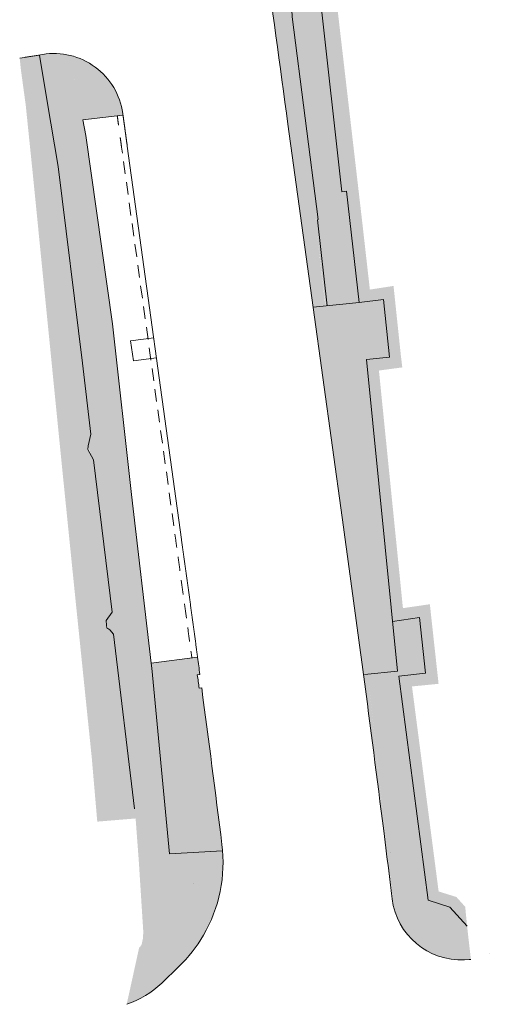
# Model space of a CAD drawing. Header units: millimetres. Extents: x 4385 to 11928, y 17253 to 36963.
# Tile 3 of 99: x 6490 to 6530, y 17581 to 17666. Entities that reach past the tile are written whole.
import ezdxf

# ---------------------------------------------------------------- set-up
doc = ezdxf.new("R2010")
doc.units = ezdxf.units.MM
doc.layers.add('ГП_реконстр_Ботаническая$0$ГП_дороги_УДС', color=205, linetype='Continuous', lineweight=5)
doc.layers.add('ГП_реконстр_Ботаническая$0$ГП_озел_проект_УДС', color=7, linetype='Continuous', lineweight=0, true_color=0xbedfd7, transparency=0.5)
doc.layers.add('ГП_реконстр_Ботаническая$0$ГП_тротуары_штриховка_УДС', color=7, linetype='Continuous', lineweight=0, true_color=0xd3c4ab, transparency=0.5)

# ---------------------------------------------------------------- blocks, each defined once
blk = doc.blocks.new('ГП_реконстр_Ботаническая')
at = {"layer": 'ГП_реконстр_Ботаническая$0$ГП_озел_проект_УДС'}
h = blk.add_hatch(color=256, dxfattribs=at)
h.dxf.hatch_style = 1
h.paths.add_polyline_path([(6518.985287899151, 17641.61015865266), (6518.906958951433, 17642.29860692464), (6518.229357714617, 17648.28491513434), (6517.896000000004, 17651.23), (6517.474655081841, 17651.18033270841), (6515.635785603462, 17667.74720726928), (6515.031799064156, 17674.60187280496), (6514.193889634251, 17682.65454978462), (6513.849841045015, 17685.96100756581), (6512.967747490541, 17693.23089353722), (6511.239169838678, 17708.13221686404), (6512.433137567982, 17708.26805684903), (6516.176970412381, 17675.02586304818), (6516.706153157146, 17670.47728705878), (6519.208032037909, 17648.91066118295), (6519.949943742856, 17642.35861912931), (6520.020468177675, 17641.73579695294)])
h = blk.add_hatch(color=256, dxfattribs=at)
h.dxf.hatch_style = 1
edge = h.paths.add_edge_path()
edge.add_line((6510.795384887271, 17672.28334722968), (6510.873154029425, 17671.66619992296))
edge.add_arc((8494.128461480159, 17929.92709997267), 2000.000076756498, 187.4193469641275, 187.580506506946)
edge.add_line((6511.607425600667, 17666.08879850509), (6511.757731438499, 17665.34971502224))
edge.add_line((6511.757731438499, 17665.34971502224), (6512.237287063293, 17662.9916453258))
edge.add_line((6512.237287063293, 17662.9916453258), (6512.483432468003, 17661.79199933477))
edge.add_line((6512.483432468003, 17661.79199933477), (6513.07205289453, 17659.48096216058))
edge.add_line((6513.07205289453, 17659.48096216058), (6513.51677163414, 17657.67076226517))
edge.add_line((6513.51677163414, 17657.67076226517), (6513.735322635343, 17656.68229082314))
edge.add_line((6513.735322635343, 17656.68229082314), (6514.368511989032, 17653.37178860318))
edge.add_line((6514.368511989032, 17653.37178860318), (6514.834931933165, 17651.03558909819))
edge.add_line((6514.834931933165, 17651.03558909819), (6514.979486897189, 17650.32423525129))
edge.add_line((6514.979486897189, 17650.32423525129), (6515.228930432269, 17650.3478316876))
edge.add_line((6515.228930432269, 17650.3478316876), (6515.236334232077, 17650.34877689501))
edge.add_line((6515.236334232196, 17650.34877689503), (6515.170459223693, 17650.86529702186))
edge.add_line((6515.170459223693, 17650.86529702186), (6513.202461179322, 17666.296195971))
edge.add_line((6513.202461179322, 17666.296195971), (6513.18110961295, 17666.71336180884))
edge.add_line((6513.18110961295, 17666.71336180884), (6512.308595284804, 17673.65726242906))
edge.add_line((6512.308595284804, 17673.65726242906), (6510.796582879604, 17672.2844349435))
edge.add_line((6510.796582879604, 17672.2844349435), (6510.795384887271, 17672.28334722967))
h = blk.add_hatch(color=256, dxfattribs=at)
h.dxf.hatch_style = 1
h.paths.add_polyline_path([(6511.701945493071, 17665.3795319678, 2.289262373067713e-05), (6511.726178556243, 17665.1980013), (6514.940291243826, 17641.73870011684), (6515.013899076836, 17641.20430348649), (6516.069241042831, 17641.31215391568), (6515.319790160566, 17647.77318492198), (6515.207551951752, 17648.74079275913), (6515.205132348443, 17648.76165220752), (6515.400038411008, 17648.7673908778), (6515.418568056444, 17648.767936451), (6515.304133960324, 17649.7794263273), (6515.259922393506, 17650.11358739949), (6515.241069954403, 17650.25607841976), (6515.228930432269, 17650.3478316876), (6514.979486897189, 17650.3242352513), (6514.834931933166, 17651.0355890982), (6514.368511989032, 17653.37178860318), (6513.735322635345, 17656.68229082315), (6513.516771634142, 17657.67076226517), (6513.07205289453, 17659.48096216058), (6512.483432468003, 17661.79199933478), (6512.237287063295, 17662.9916453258), (6511.757731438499, 17665.34971502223)])
h = blk.add_hatch(color=256, dxfattribs=at)
h.dxf.hatch_style = 1
h.paths.add_polyline_path([(6496.375, 17596.766), (6495.898953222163, 17602.29539828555), (6495.222074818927, 17608.87392127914), (6494.693497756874, 17614.0111162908), (6494.495540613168, 17615.93504474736), (6493.35113617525, 17627.21393790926), (6493.122409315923, 17629.50833734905), (6492.972261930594, 17631.01449223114), (6492.413070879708, 17636.62383620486), (6490.774442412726, 17653.06120714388), (6490.1978223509, 17658.67274906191), (6489.779986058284, 17661.73765662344), (6489.678872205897, 17662.73345881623), (6491.378181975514, 17662.98771876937), (6492.998328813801, 17653.43560303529), (6495.811572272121, 17630.24304512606), (6495.594421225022, 17629.25238180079), (6495.567376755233, 17628.91569937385), (6496.050428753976, 17628.01306757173), (6497.648635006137, 17614.85483965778), (6497.140343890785, 17614.13354811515), (6497.208418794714, 17613.50690091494), (6497.44969117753, 17613.328895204), (6497.785940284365, 17612.96721549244), (6499.678429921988, 17597.03928374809)])
h = blk.add_hatch(color=256, dxfattribs=at)
h.dxf.hatch_style = 1
h.paths.add_polyline_path([(6516.091220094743, 17641.31252883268), (6516.042502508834, 17641.7362555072), (6515.713739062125, 17644.48246805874), (6515.319790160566, 17647.77318492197), (6515.207551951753, 17648.74079275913), (6515.400092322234, 17648.76555985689), (6516.206742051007, 17641.32620579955), (6516.206948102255, 17641.32415469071)])
h = blk.add_hatch(color=256, dxfattribs=at)
h.dxf.hatch_style = 1
h.paths.add_polyline_path([(6521.872040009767, 17614.06713998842), (6521.772144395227, 17615.06316538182), (6520.458387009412, 17628.07271806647), (6520.396411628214, 17628.68673086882), (6520.276598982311, 17629.87375863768), (6520.157436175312, 17631.05434821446), (6520.087575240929, 17631.74648608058), (6519.965629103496, 17632.9546511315), (6519.881198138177, 17633.80186048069), (6519.748654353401, 17635.10429945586), (6519.647293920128, 17636.10851439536), (6519.605452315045, 17636.67881129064), (6521.594001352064, 17636.88073649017), (6521.093999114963, 17641.86608981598), (6520.020861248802, 17641.73232562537), (6519.907907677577, 17642.72985207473), (6521.951068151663, 17643.04510166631), (6522.58753602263, 17636.99522175), (6522.706422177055, 17636.00768097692), (6520.689881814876, 17635.73692013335), (6522.761981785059, 17615.20786674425), (6522.862506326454, 17614.21193329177)])
h = blk.add_hatch(color=256, dxfattribs=at)
h.dxf.hatch_style = 1
h.paths.add_polyline_path([(6523.53408035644, 17608.44459981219), (6523.4151642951, 17609.43771845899), (6524.734085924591, 17609.56811215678), (6524.204190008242, 17614.40807000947), (6522.862506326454, 17614.21193329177), (6522.761981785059, 17615.20786674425), (6525.085414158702, 17615.54752236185), (6525.838128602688, 17608.67238694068)])
h = blk.add_hatch(color=256, dxfattribs=at)
h.dxf.hatch_style = 1
h.paths.add_polyline_path([(6505.035798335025, 17610.96128694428), (6501.040170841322, 17610.44973517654), (6501.088999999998, 17610.03100000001), (6505.047574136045, 17610.8735818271, 1.106151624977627e-05)])
h = blk.add_hatch(color=256, dxfattribs=at)
h.dxf.hatch_style = 1
h.paths.add_polyline_path([(6507.138599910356, 17594.80374865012, 0.001703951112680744), (6505.38837020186, 17608.32249038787), (6505.176851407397, 17608.29196435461, -0.0001462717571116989), (6505.009460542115, 17609.45424209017), (6505.233298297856, 17609.48641229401, 0.0001749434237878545), (6505.047574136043, 17610.8735818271), (6501.088999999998, 17610.03100000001), (6502.619, 17593.982), (6507.19636827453, 17594.23351498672), (6507.197195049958, 17594.23361892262, 0.01146416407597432)])
h = blk.add_hatch(color=256, dxfattribs=at)
h.dxf.hatch_style = 1
h.paths.add_polyline_path([(6528.298850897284, 17587.74324688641), (6526.817000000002, 17589.38200000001), (6525.636900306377, 17589.75113368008), (6524.933999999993, 17589.97100000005), (6524.017191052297, 17597.03371229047), (6522.548593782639, 17608.34717079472), (6523.53408035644, 17608.44459981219), (6523.544162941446, 17608.44559661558), (6525.843297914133, 17590.73435282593), (6527.377350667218, 17590.25450308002), (6528.138401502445, 17589.40777824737)])
at = {"layer": 'ГП_реконстр_Ботаническая$0$ГП_тротуары_штриховка_УДС'}
h = blk.add_hatch(color=256, dxfattribs=at)
h.dxf.hatch_style = 1
edge = h.paths.add_edge_path()
edge.add_spline(control_points=[(6511.983480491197, 17682.61373233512), (6512.29987356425, 17680.07640761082), (6512.626953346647, 17677.54043927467), (6512.914707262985, 17671.91831762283), (6513.202461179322, 17666.296195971), (6514.22626735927, 17658.27673281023), (6515.25007353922, 17650.25726964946), (6515.259067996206, 17650.18596701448), (6515.26806245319, 17650.11466437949), (6515.352849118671, 17649.44252678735), (6515.43763578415, 17648.77038919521), (6515.428101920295, 17648.76916282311), (6515.418568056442, 17648.76793645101), (6515.409330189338, 17648.76674815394), (6515.400092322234, 17648.76555985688), (6515.4000032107, 17648.76554839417), (6515.399914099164, 17648.76553693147), (6515.803328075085, 17645.04587136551), (6516.206742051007, 17641.32620579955), (6516.227920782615, 17641.32837015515), (6516.249099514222, 17641.33053451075), (6516.268102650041, 17641.33247653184), (6516.28710578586, 17641.33441855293), (6516.319177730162, 17641.33769613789), (6516.351249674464, 17641.34097372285), (6516.412498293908, 17641.3472330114), (6516.473746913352, 17641.35349229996), (6516.542768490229, 17641.36054594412), (6516.611790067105, 17641.36759958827), (6516.805613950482, 17641.3874073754), (6516.999437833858, 17641.40721516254), (6517.256603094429, 17641.43349610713), (6517.513768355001, 17641.45977705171), (6517.895540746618, 17641.49879219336), (6518.277313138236, 17641.537807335), (6518.631300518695, 17641.57398299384), (6518.985287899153, 17641.61015865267), (6518.983682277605, 17641.62433837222), (6518.982076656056, 17641.63851809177), (6518.981878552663, 17641.63849676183), (6518.981680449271, 17641.63847543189), (6518.944319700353, 17641.96854117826), (6518.906958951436, 17642.29860692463), (6518.568158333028, 17645.29176102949), (6518.229357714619, 17648.28491513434), (6518.062801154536, 17649.75636891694), (6517.896244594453, 17651.22782269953), (6517.685449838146, 17651.20407770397), (6517.474655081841, 17651.18033270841), (6517.437780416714, 17651.17617895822), (6517.400905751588, 17651.17202520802), (6516.717267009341, 17657.43936813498), (6516.033628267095, 17663.70671106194), (6515.834706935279, 17665.72695916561), (6515.635785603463, 17667.74720726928), (6515.415080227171, 17669.9886944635), (6515.194374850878, 17672.23018165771), (6515.020488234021, 17673.90789177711), (6514.846601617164, 17675.58560189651), (6514.811166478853, 17675.89712882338), (6514.775731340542, 17676.20865575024), (6514.366458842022, 17679.81246356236), (6513.957186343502, 17683.41627137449), (6513.033007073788, 17682.88825907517), (6511.989615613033, 17682.67792940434), (6511.986548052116, 17682.64583086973), (6511.983480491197, 17682.61373233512)], knot_values=[0, 0, 0, 0.05882352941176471, 0.05882352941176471, 0.1176470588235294, 0.1176470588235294, 0.1764705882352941, 0.1764705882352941, 0.1882352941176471, 0.1882352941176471, 0.1999999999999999, 0.1999999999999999, 0.2117647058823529, 0.2117647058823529, 0.2235294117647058, 0.2235294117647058, 0.2352941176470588, 0.2352941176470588, 0.2941176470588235, 0.2941176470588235, 0.3006535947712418, 0.3006535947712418, 0.3071895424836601, 0.3071895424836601, 0.3137254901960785, 0.3137254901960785, 0.3202614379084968, 0.3202614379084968, 0.3267973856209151, 0.3267973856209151, 0.3333333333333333, 0.3333333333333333, 0.3398692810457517, 0.3398692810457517, 0.34640522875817, 0.34640522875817, 0.3529411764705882, 0.3529411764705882, 0.4117647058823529, 0.4117647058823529, 0.4411764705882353, 0.4411764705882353, 0.4705882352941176, 0.4705882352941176, 0.5, 0.5, 0.5294117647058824, 0.5294117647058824, 0.588235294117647, 0.588235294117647, 0.6470588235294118, 0.6470588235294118, 0.7058823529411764, 0.7058823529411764, 0.764705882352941, 0.764705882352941, 0.7941176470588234, 0.7941176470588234, 0.8235294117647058, 0.8235294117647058, 0.8529411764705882, 0.8529411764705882, 0.8823529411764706, 0.8823529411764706, 0.9411764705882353, 0.9411764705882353, 1, 1, 1], weights=[1, 0.9999977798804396, 1, 1, 1, 1, 1, 1, 1, 1, 1, 1, 1, 1, 1, 1, 1, 1, 1, 1, 1, 1, 1, 1, 1, 1, 1, 1, 1, 1, 1, 1, 1, 1, 1, 1, 1, 1, 1, 1, 1, 1, 1, 1, 1, 1, 1, 1, 1, 1, 1, 1, 1, 1, 1, 1, 1, 1, 1, 1, 1, 1, 1, 0.9872148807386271, 1, 1, 1], degree=2, periodic=0)
h = blk.add_hatch(color=256, dxfattribs=at)
h.dxf.hatch_style = 1
edge = h.paths.add_edge_path()
edge.add_line((6500.120351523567, 17581.50219007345), (6500.94400730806, 17582.00279957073))
edge.add_arc((6496.384669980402, 17588.5764167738), 7.999999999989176, 304.744449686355, 314.0074280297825)
edge.add_line((6501.942682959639, 17582.82241888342), (6503.42105936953, 17584.2504408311))
edge.add_arc((6494.736664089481, 17593.24106253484), 12.50000000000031, 314.0074280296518, 345.7118128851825)
edge.add_line((6506.8499970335, 17590.15607226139), (6506.843644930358, 17590.15768999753))
edge.add_line((6506.843644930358, 17590.15768999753), (6506.850632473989, 17590.15856841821))
edge.add_arc((6494.736664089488, 17593.24106253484), 12.4999999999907, 345.7236193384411, 364.5540701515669)
edge.add_line((6507.197199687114, 17594.23356070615), (6507.197198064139, 17594.23358108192))
edge.add_line((6507.197198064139, 17594.23358108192), (6507.196368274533, 17594.23351498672))
edge.add_line((6507.196368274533, 17594.23351498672), (6502.619, 17593.982))
edge.add_line((6502.619, 17593.982), (6501.088999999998, 17610.03100000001))
edge.add_line((6501.088999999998, 17610.03100000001), (6501.039972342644, 17610.44971193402))
edge.add_line((6501.039972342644, 17610.44971193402), (6500.307980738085, 17616.7011552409))
edge.add_line((6500.307980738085, 17616.7011552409), (6500.195073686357, 17617.66541771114))
edge.add_line((6500.195073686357, 17617.66541771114), (6499.987833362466, 17619.47407087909))
edge.add_line((6499.987833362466, 17619.47407087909), (6499.341000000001, 17625.021))
edge.add_line((6499.341000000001, 17625.021), (6498.762265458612, 17630.16999737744))
edge.add_line((6498.762265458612, 17630.16999737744), (6498.582240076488, 17631.74113696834))
edge.add_line((6498.582240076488, 17631.74113696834), (6498.351417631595, 17633.79537299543))
edge.add_line((6498.351417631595, 17633.79537299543), (6498.333082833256, 17633.95854604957))
edge.add_line((6498.333082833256, 17633.95854604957), (6498.126715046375, 17635.79514449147))
edge.add_line((6498.126715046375, 17635.79514449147), (6497.806170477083, 17638.60217441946))
edge.add_line((6497.806170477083, 17638.60217441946), (6497.675621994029, 17639.74539609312))
edge.add_line((6497.675621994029, 17639.74539609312), (6497.645800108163, 17640.00654831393))
edge.add_line((6497.645800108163, 17640.00654831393), (6497.626295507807, 17640.14478653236))
edge.add_line((6497.626295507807, 17640.14478653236), (6497.336161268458, 17642.20110348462))
edge.add_line((6497.336161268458, 17642.20110348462), (6497.027311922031, 17644.39006314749))
edge.add_line((6497.027311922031, 17644.39006314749), (6496.828732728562, 17645.79748670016))
edge.add_line((6496.828732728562, 17645.79748670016), (6495.935026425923, 17652.13160095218))
edge.add_line((6495.935026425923, 17652.13160095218), (6495.693181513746, 17653.84566887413))
edge.add_line((6495.693181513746, 17653.84566887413), (6495.597085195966, 17654.52674839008))
edge.add_line((6495.597085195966, 17654.52674839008), (6495.52626809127, 17655.02866230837))
edge.add_line((6495.52626809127, 17655.02866230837), (6495.447563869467, 17655.58647591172))
edge.add_line((6495.447563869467, 17655.58647591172), (6495.42898187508, 17655.71817519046))
edge.add_line((6495.42898187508, 17655.71817519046), (6495.380605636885, 17656.02668370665))
edge.add_line((6495.380605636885, 17656.02668370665), (6495.349015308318, 17656.22814388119))
edge.add_line((6495.349015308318, 17656.22814388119), (6495.206707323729, 17656.9210178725))
edge.add_line((6495.206707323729, 17656.9210178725), (6495.112117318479, 17657.41393977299))
edge.add_line((6495.112117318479, 17657.41393977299), (6494.973029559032, 17658.11014531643))
edge.add_line((6494.973029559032, 17658.11014531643), (6494.875075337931, 17658.60045641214))
edge.add_line((6494.875075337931, 17658.60045641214), (6494.826150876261, 17658.8427030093))
edge.add_line((6494.826150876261, 17658.8427030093), (6494.734528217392, 17659.29636722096))
edge.add_line((6494.734528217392, 17659.29636722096), (6494.635546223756, 17659.78647074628))
edge.add_line((6494.635546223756, 17659.78647074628), (6494.494999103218, 17660.48238155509))
edge.add_line((6494.494999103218, 17660.48238155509), (6494.478250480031, 17660.56531137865))
edge.add_line((6494.478250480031, 17660.56531137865), (6494.398523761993, 17660.96007353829))
edge.add_line((6494.398523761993, 17660.96007353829), (6493.974047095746, 17662.97587790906))
edge.add_arc((6492.631532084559, 17657.12800193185), 6.000000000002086, 77.07046836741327, 99.28928048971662)
edge.add_line((6491.66301696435, 17663.04931753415), (6491.617802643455, 17663.04198624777))
edge.add_line((6491.617802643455, 17663.04198624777), (6491.378181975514, 17662.98771876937))
edge.add_line((6491.378181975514, 17662.98771876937), (6492.060075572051, 17658.96738777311))
edge.add_line((6492.060075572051, 17658.96738777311), (6492.998328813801, 17653.43560303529))
edge.add_line((6492.998328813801, 17653.43560303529), (6493.011999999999, 17653.355))
edge.add_line((6493.011999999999, 17653.355), (6493.033503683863, 17653.17963446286))
edge.add_line((6493.033503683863, 17653.17963446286), (6493.710957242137, 17647.65490633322))
edge.add_line((6493.710957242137, 17647.65490633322), (6494.451839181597, 17641.61291092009))
edge.add_line((6494.451839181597, 17641.61291092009), (6495.05360948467, 17636.70539027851))
edge.add_line((6495.05360948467, 17636.70539027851), (6495.093182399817, 17636.38266764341))
edge.add_line((6495.093182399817, 17636.38266764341), (6495.811572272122, 17630.24304512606))
edge.add_line((6495.811572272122, 17630.24304512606), (6495.735685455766, 17629.74477193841))
edge.add_line((6495.735685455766, 17629.74477193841), (6495.595020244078, 17629.25221073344))
edge.add_line((6495.595020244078, 17629.25221073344), (6495.594167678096, 17629.24922534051))
edge.add_line((6495.594167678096, 17629.24922534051), (6495.592500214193, 17629.22846672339))
edge.add_line((6495.592500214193, 17629.22846672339), (6495.591591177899, 17629.21714993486))
edge.add_line((6495.591591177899, 17629.21714993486), (6495.63062593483, 17629.07747454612))
edge.add_line((6495.63062593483, 17629.07747454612), (6495.790655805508, 17628.58468675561))
edge.add_line((6495.790655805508, 17628.58468675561), (6496.044887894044, 17628.03967163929))
edge.add_line((6496.044887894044, 17628.03967163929), (6496.047445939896, 17628.0186412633))
edge.add_line((6496.047445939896, 17628.0186412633), (6496.050428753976, 17628.01306757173))
edge.add_line((6496.050428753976, 17628.01306757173), (6497.648635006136, 17614.85483965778))
edge.add_line((6497.648635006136, 17614.85483965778), (6497.140343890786, 17614.13354811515))
edge.add_line((6497.140343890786, 17614.13354811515), (6497.183422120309, 17613.73700180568))
edge.add_line((6497.183422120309, 17613.73700180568), (6497.184166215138, 17613.73015221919))
edge.add_line((6497.184166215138, 17613.73015221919), (6497.449691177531, 17613.328895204))
edge.add_line((6497.449691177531, 17613.328895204), (6497.785940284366, 17612.96721549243))
edge.add_line((6497.785940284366, 17612.96721549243), (6499.582426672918, 17597.88238834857))
edge.add_line((6499.582426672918, 17597.88238834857), (6499.578313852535, 17597.88189968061))
edge.add_line((6499.578313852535, 17597.88189968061), (6499.57830095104, 17597.88189815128))
edge.add_line((6499.57830095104, 17597.88189815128), (6499.678416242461, 17597.03928261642))
edge.add_line((6499.678416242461, 17597.03928261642), (6499.698554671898, 17596.8697884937))
edge.add_line((6499.698554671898, 17596.8697884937), (6499.964150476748, 17593.29390580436))
edge.add_line((6499.964150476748, 17593.29390580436), (6500.349107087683, 17587.23439368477))
edge.add_line((6500.349107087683, 17587.23439368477), (6500.317259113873, 17586.6866687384))
edge.add_line((6500.317259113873, 17586.6866687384), (6500.215486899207, 17586.18043567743))
edge.add_line((6500.215486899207, 17586.18043567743), (6500.127343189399, 17586.02802138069))
edge.add_line((6500.127343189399, 17586.02802138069), (6500.000599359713, 17585.8766596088))
edge.add_line((6500.000599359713, 17585.8766596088), (6499.988169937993, 17585.8710137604))
edge.add_line((6499.988169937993, 17585.8710137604), (6498.915248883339, 17580.9872026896))
edge.add_arc((6496.384669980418, 17588.57641677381), 7.99999999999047, 288.4406620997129, 297.8371563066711)
h = blk.add_hatch(color=256, dxfattribs=at)
h.dxf.hatch_style = 1
h.paths.add_polyline_path([(6498.575420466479, 17657.94665381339, 0.141322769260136), (6497.226605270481, 17660.98614946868), (6497.009618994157, 17661.23072724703), (6496.939572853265, 17661.30421848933), (6496.843269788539, 17661.40132212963), (6496.743820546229, 17661.49710751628), (6496.658177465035, 17661.57616188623), (6496.569910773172, 17661.65449873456), (6496.492075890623, 17661.72106207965), (6496.394143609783, 17661.80162520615), (6496.291530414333, 17661.88241169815), (6496.215399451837, 17661.94005915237), (6496.1393457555, 17661.99577793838), (6496.04604492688, 17662.06167217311), (6495.915715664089, 17662.14937009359), (6495.761776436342, 17662.24674887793), (6495.60533688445, 17662.3391903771), (6495.439118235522, 17662.43059186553), (6495.237955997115, 17662.53231080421), (6495.049014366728, 17662.61942974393), (6494.867069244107, 17662.6959794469), (6494.600171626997, 17662.79584617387), (6494.417215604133, 17662.85611980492), (6494.16653051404, 17662.92832776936), (6493.974047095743, 17662.97587790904), (6494.498945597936, 17660.48317859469), (6494.63803335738, 17659.78697305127), (6494.735987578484, 17659.29666195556), (6494.826658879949, 17658.84280560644), (6494.875075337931, 17658.60045641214), (6494.973029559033, 17658.11014531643), (6495.112117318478, 17657.413939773), (6495.114342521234, 17657.4028014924), (6498.594484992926, 17657.80823427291)])
h = blk.add_hatch(color=256, dxfattribs=at)
h.dxf.hatch_style = 1
h.paths.add_polyline_path([(6519.382606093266, 17609.48211131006), (6519.316754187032, 17609.96023441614), (6519.222780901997, 17610.64253507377), (6519.22474820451, 17610.64275242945), (6519.100834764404, 17611.54322899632), (6519.098759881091, 17611.54299975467), (6519.067829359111, 17611.76757331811), (6519.069980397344, 17611.76781097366), (6518.989266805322, 17612.35463153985), (6518.987008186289, 17612.35438199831), (6518.910153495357, 17612.89518194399), (6518.912488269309, 17612.89543989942), (6518.823370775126, 17613.54248469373), (6518.745873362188, 17614.10516094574), (6518.748248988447, 17614.10542341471), (6518.67194632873, 17614.64191416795), (6518.668830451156, 17614.66923459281), (6518.562782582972, 17615.43450639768), (6518.563260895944, 17615.43456139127), (6518.473491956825, 17616.08280823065), (6518.41481824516, 17616.51706509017), (6518.413699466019, 17616.51693645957), (6518.345307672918, 17617.01350062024), (6518.346879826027, 17617.01368137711), (6518.292539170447, 17617.39663061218), (6518.290326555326, 17617.39637621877), (6518.222797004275, 17617.88333611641), (6518.225462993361, 17617.88364263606), (6518.145580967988, 17618.46363256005), (6518.095110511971, 17618.83007739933), (6518.089014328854, 17618.87433923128), (6518.047647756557, 17619.17468458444), (6518.00122379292, 17619.51174953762), (6517.996721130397, 17619.54444148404), (6517.971435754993, 17619.72802800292), (6517.944322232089, 17619.92488793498), (6517.922075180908, 17620.0864144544), (6517.915806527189, 17620.13192852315), (6517.90252010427, 17620.22839567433), (6517.89074770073, 17620.31387016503), (6517.67677069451, 17621.86746757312), (6517.668561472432, 17621.86652372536), (6517.476577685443, 17623.32098515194), (6517.290630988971, 17624.73882681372), (6517.281443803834, 17624.73777052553), (6517.140817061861, 17625.75880239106), (6515.687708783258, 17636.309212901), (6515.352162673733, 17638.69203251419), (6515.359408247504, 17638.69286556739), (6515.193516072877, 17639.89733915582), (6515.189552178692, 17639.89688341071), (6515.013513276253, 17641.20426405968), (6516.249316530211, 17641.32841095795), (6516.287329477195, 17641.33222968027), (6516.351473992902, 17641.33877871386), (6516.474003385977, 17641.35098265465), (6516.612070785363, 17641.3648526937), (6516.999786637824, 17641.40380203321), (6517.514207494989, 17641.45547996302), (6518.27788638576, 17641.53219797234), (6518.985287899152, 17641.61015865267), (6519.301376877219, 17641.64264353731), (6519.300817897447, 17641.64738184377), (6519.797363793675, 17641.70595954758), (6519.797537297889, 17641.70448880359), (6520.020861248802, 17641.73232562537), (6520.498441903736, 17641.79185496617), (6520.994602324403, 17641.85370023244), (6521.093999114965, 17641.86608981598), (6521.154490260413, 17641.26295304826), (6521.204387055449, 17640.76544896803), (6521.274874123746, 17640.06264623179), (6521.318260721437, 17639.63005312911), (6521.324770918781, 17639.56514215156), (6521.395257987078, 17638.86233941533), (6521.445154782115, 17638.36483533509), (6521.515641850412, 17637.66203259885), (6521.565538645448, 17637.16452851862), (6521.594001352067, 17636.88073649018), (6521.17515493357, 17636.83857779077), (6521.175192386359, 17636.8382089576), (6520.677750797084, 17636.78769675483), (6520.67765085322, 17636.78868099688), (6519.974848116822, 17636.71819393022), (6519.97503633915, 17636.71634032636), (6519.605452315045, 17636.67881129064), (6519.614595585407, 17636.55418942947), (6519.647293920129, 17636.10851439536), (6519.748654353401, 17635.10429945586), (6519.881198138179, 17633.80186048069), (6519.965629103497, 17632.95465113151), (6520.087575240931, 17631.74648608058), (6520.157436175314, 17631.05434821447), (6520.276598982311, 17629.87375863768), (6520.32931068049, 17629.35152453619), (6520.3405645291, 17629.24002853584), (6520.396411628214, 17628.68673086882), (6520.400243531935, 17628.64876679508), (6520.450455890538, 17628.15129456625), (6520.458387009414, 17628.07271806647), (6520.521419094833, 17627.44853947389), (6520.571655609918, 17626.95106969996), (6520.642622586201, 17626.24831542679), (6520.692859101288, 17625.75084565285), (6520.763826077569, 17625.04809137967), (6520.814062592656, 17624.55062160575), (6520.885029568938, 17623.84786733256), (6520.935266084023, 17623.35039755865), (6521.006233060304, 17622.64764328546), (6521.056469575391, 17622.15017351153), (6521.127436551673, 17621.44741923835), (6521.177673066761, 17620.94994946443), (6521.248640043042, 17620.24719519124), (6521.298876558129, 17619.74972541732), (6521.36984353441, 17619.04697114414), (6521.420080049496, 17618.54950137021), (6521.466404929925, 17618.0907667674), (6521.491047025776, 17617.84674709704), (6521.541283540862, 17617.34927732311), (6521.612250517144, 17616.64652304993), (6521.662487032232, 17616.149053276), (6521.733454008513, 17615.44629900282), (6521.772144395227, 17615.06316538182), (6521.783612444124, 17614.94882134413), (6521.854099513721, 17614.24601860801), (6521.872040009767, 17614.06713998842), (6521.87228709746, 17614.06717610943), (6522.302536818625, 17609.77544306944)])
h = blk.add_hatch(color=256, dxfattribs=at)
h.dxf.hatch_style = 1
edge = h.paths.add_edge_path()
edge.add_arc((6527.788159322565, 17590.81917423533), 5.999999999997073, 203.0395525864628, 260.7746647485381)
edge.add_line((6526.826253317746, 17584.89678140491), (6527.367060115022, 17584.83396952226))
edge.add_arc((6527.788159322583, 17590.81917423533), 6.000000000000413, 265.9754902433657, 272.4930973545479)
edge.add_line((6528.049153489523, 17584.82485341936), (6528.088925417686, 17584.82686216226))
edge.add_line((6528.088925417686, 17584.82686216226), (6528.136388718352, 17584.82925936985))
edge.add_line((6528.136388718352, 17584.82925936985), (6528.492594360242, 17584.8472500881))
edge.add_line((6528.492594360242, 17584.8472500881), (6528.627004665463, 17584.85403868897))
edge.add_line((6528.627004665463, 17584.85403868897), (6528.629477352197, 17584.85416357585))
edge.add_line((6528.629477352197, 17584.85416357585), (6528.300151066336, 17587.73188573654))
edge.add_line((6528.300151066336, 17587.73188573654), (6528.293921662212, 17587.73881640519))
edge.add_line((6528.293921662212, 17587.73881640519), (6526.817000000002, 17589.38200000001))
edge.add_line((6526.817000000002, 17589.38200000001), (6525.636900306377, 17589.75113368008))
edge.add_line((6525.636900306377, 17589.75113368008), (6524.933999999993, 17589.97100000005))
edge.add_line((6524.933999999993, 17589.97100000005), (6524.017191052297, 17597.03371229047))
edge.add_line((6524.017191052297, 17597.03371229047), (6522.54859242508, 17608.34717066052))
edge.add_line((6522.54859242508, 17608.34717066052), (6522.538720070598, 17608.34619464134))
edge.add_line((6522.538720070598, 17608.34619464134), (6522.419804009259, 17609.33931328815))
edge.add_line((6522.419804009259, 17609.33931328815), (6523.414600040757, 17609.44312551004))
edge.add_line((6523.414600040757, 17609.44312551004), (6524.375894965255, 17609.54344171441))
edge.add_line((6524.375894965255, 17609.54344171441), (6524.406861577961, 17609.54553144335))
edge.add_line((6524.406861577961, 17609.54553144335), (6524.717013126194, 17609.57771244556))
edge.add_line((6524.717013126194, 17609.57771244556), (6524.204190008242, 17614.40807000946))
edge.add_line((6524.204190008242, 17614.40807000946), (6522.862506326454, 17614.21193329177))
edge.add_line((6522.862506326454, 17614.21193329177), (6521.872287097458, 17614.06717610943))
edge.add_line((6521.872287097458, 17614.06717610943), (6522.302536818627, 17609.77544306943))
edge.add_line((6522.302536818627, 17609.77544306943), (6519.726518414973, 17609.51666021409))
edge.add_line((6519.726518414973, 17609.51666021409), (6521.069678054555, 17597.38625795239))
edge.add_line((6521.069678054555, 17597.38625795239), (6521.878395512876, 17590.0825333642))
edge.add_line((6521.878395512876, 17590.0825333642), (6521.888628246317, 17589.99011905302))
edge.add_line((6521.888628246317, 17589.99011905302), (6521.897490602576, 17589.91008095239))
edge.add_line((6521.897490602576, 17589.91008095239), (6522.102359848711, 17588.93899190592))
edge.add_line((6522.102359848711, 17588.93899190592), (6522.266749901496, 17588.47097535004))
h = blk.add_hatch(color=256, dxfattribs=at)
h.dxf.hatch_style = 1
h.paths.add_polyline_path([(6519.357710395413, 17609.47868070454, -0.002426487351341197), (6521.832834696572, 17590.08834689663, 0.02949050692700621), (6521.960182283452, 17589.39275086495), (6521.898664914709, 17589.88649511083), (6521.894668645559, 17589.90959270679), (6521.880884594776, 17589.98926162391), (6521.870688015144, 17590.08168137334), (6521.064840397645, 17597.38572229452), (6519.724585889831, 17609.51646607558), (6519.430107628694, 17609.48688324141), (6519.382606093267, 17609.48211131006)])
at = {"layer": 'ГП_реконстр_Ботаническая$0$ГП_дороги_УДС'}
for p, q in [((6491.663016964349, 17663.04931753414), (6490.14975531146, 17662.80180213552)), ((6498.594484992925, 17657.80823427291), (6495.114342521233, 17657.4028014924)), ((6498.594484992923, 17657.80823427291), (6498.575420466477, 17657.94665381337)), ((6498.544461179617, 17654.50859984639), (6498.470573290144, 17655.04502970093)), ((6503.645462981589, 17621.13936479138), (6498.965896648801, 17655.11325557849)), ((6498.7907541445, 17652.72050033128), (6498.64297836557, 17653.79336004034)), ((6499.037047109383, 17650.93240081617), (6498.889271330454, 17652.00526052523)), ((6499.283340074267, 17649.14430130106), (6499.135564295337, 17650.21716101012)), ((6499.529633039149, 17647.35620178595), (6499.381857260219, 17648.42906149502)), ((6499.775926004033, 17645.56810227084), (6499.628150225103, 17646.64096197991)), ((6500.022218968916, 17643.78000275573), (6499.874443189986, 17644.8528624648)), ((6500.268511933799, 17641.99190324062), (6500.12073615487, 17643.06476294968)), ((6500.514804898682, 17640.20380372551), (6500.367029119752, 17641.27666343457)), ((6515.013899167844, 17641.20430282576), (6515.013513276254, 17641.20426405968)), ((6518.986059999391, 17641.60334000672), (6515.013899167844, 17641.20430282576)), ((6500.761097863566, 17638.4157042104), (6500.613322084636, 17639.48856391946)), ((6499.251920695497, 17638.29590125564), (6501.249435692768, 17638.57260891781)), ((6499.251920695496, 17638.29590125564), (6499.492048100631, 17636.56245416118)), ((6501.007390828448, 17636.62760469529), (6500.859615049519, 17637.70046440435)), ((6499.49204810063, 17636.56245416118), (6501.489563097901, 17636.83916182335)), ((6501.253683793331, 17634.83950518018), (6501.105908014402, 17635.91236488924)), ((6501.499976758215, 17633.05140566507), (6501.352200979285, 17634.12426537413)), ((6501.746269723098, 17631.26330614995), (6501.598493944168, 17632.33616585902)), ((6501.992562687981, 17629.47520663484), (6501.844786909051, 17630.54806634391)), ((6502.238855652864, 17627.68710711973), (6502.091079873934, 17628.7599668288)), ((6502.485148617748, 17625.89900760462), (6502.337372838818, 17626.97186731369)), ((6502.73144158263, 17624.11090808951), (6502.583665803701, 17625.18376779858)), ((6502.977734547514, 17622.3228085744), (6502.829958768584, 17623.39566828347)), ((6503.150139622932, 17621.07113891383), (6503.076251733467, 17621.60756876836)), ((6505.035798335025, 17610.96128694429), (6501.040170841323, 17610.44973517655)), ((6505.233298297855, 17609.48641229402), (6505.009460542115, 17609.45424209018)), ((6522.302536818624, 17609.77544306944), (6519.430172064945, 17609.48688971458)), ((6505.388370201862, 17608.32249038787), (6505.176851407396, 17608.29196435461)), ((6528.492604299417, 17584.84697878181), (6528.088932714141, 17584.82671769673)), ((6528.492604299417, 17584.84697878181), (6528.626987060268, 17584.85372372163)), ((6503.42105936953, 17584.2504408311), (6501.942682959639, 17582.82241888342))]:
    blk.add_line(p, q, dxfattribs=at)
at = {"layer": 'ГП_реконстр_Ботаническая$0$ГП_дороги_УДС', "flags": 128}
for points in [[(6512.818800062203, 17674.12875263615), (6513.202461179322, 17666.296195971), (6515.441, 17648.773), (6515.39939611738, 17648.76764835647), (6516.206951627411, 17641.32415504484)], [(6515.05967474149, 17674.33397532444), (6515.635785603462, 17667.74720726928), (6517.474655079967, 17651.18033270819), (6517.895999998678, 17651.22999999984), (6518.986059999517, 17641.60334000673)], [(6489.678872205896, 17662.73345881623), (6491.378181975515, 17662.98771876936), (6492.060075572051, 17658.96738777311), (6493.011999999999, 17653.355), (6495.093182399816, 17636.38266764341), (6495.811572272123, 17630.24304512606), (6495.58884915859, 17629.22696151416), (6495.567323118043, 17628.9157996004), (6496.050428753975, 17628.01306757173), (6497.648635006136, 17614.85483965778), (6497.140343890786, 17614.13354811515), (6497.179887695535, 17613.7366178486), (6497.202325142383, 17613.51139668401), (6497.44969117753, 17613.328895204), (6497.785940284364, 17612.96721549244), (6499.582426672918, 17597.88238834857)], [(6495.114342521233, 17657.4028014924), (6495.389, 17656.02800000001), (6497.684583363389, 17639.75812783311), (6499.341, 17625.021), (6501.04017084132, 17610.44973517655)], [(6498.210993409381, 17656.93459360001), (6498.208332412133, 17656.95404996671), (6498.204621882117, 17656.98118293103), (6498.200911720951, 17657.00831594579), (6498.197201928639, 17657.03544901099), (6498.193492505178, 17657.06258212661), (6498.189783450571, 17657.08971529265), (6498.186074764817, 17657.11684850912), (6498.182366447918, 17657.143981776), (6498.178658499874, 17657.17111509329), (6498.174950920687, 17657.19824846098), (6498.171243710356, 17657.22538187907), (6498.16753686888, 17657.25251534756), (6498.163830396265, 17657.27964886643), (6498.160124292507, 17657.30678243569), (6498.15641855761, 17657.33391605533), (6498.152713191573, 17657.36104972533), (6498.149008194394, 17657.38818344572), (6498.145303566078, 17657.41531721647), (6498.141599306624, 17657.44245103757), (6498.137895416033, 17657.46958490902), (6498.134191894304, 17657.49671883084), (6498.130488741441, 17657.52385280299), (6498.126785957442, 17657.55098682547), (6498.123083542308, 17657.5781208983), (6498.119381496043, 17657.60525502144), (6498.115679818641, 17657.63238919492), (6498.111978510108, 17657.65952341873), (6498.108277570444, 17657.68665769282), (6498.104576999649, 17657.71379201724), (6498.100877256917, 17657.74092302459)], [(6498.964310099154, 17655.12308909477), (6498.960574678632, 17655.15021178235), (6498.95683962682, 17655.17733452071), (6498.953104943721, 17655.20445730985), (6498.949370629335, 17655.23158014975), (6498.945636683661, 17655.25870304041), (6498.941903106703, 17655.28582598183), (6498.938169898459, 17655.312948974), (6498.934437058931, 17655.34007201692), (6498.930704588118, 17655.36719511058), (6498.926972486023, 17655.39431825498), (6498.923240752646, 17655.42144145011), (6498.919509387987, 17655.44856469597), (6498.915778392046, 17655.47568799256), (6498.912047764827, 17655.50281133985), (6498.908317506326, 17655.52993473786), (6498.904587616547, 17655.55705818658), (6498.90085809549, 17655.58418168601), (6498.897128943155, 17655.61130523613), (6498.893400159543, 17655.63842883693), (6498.889671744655, 17655.66555248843), (6498.885943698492, 17655.69267619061), (6498.882216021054, 17655.71979994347), (6498.878488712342, 17655.746923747), (6498.874761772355, 17655.7740476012), (6498.871035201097, 17655.80117150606), (6498.867308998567, 17655.82829546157), (6498.863583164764, 17655.85541946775), (6498.859857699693, 17655.88254352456), (6498.85613260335, 17655.90966763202), (6498.852407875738, 17655.93679179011), (6498.848683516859, 17655.96391599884), (6498.84495952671, 17655.99104025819), (6498.841235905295, 17656.01816456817), (6498.837512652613, 17656.04528892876), (6498.833789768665, 17656.07241333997), (6498.830067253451, 17656.09953780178), (6498.826345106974, 17656.1266623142), (6498.822623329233, 17656.15378687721), (6498.818901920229, 17656.18091149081), (6498.815180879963, 17656.20803615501), (6498.811460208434, 17656.23516086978), (6498.807739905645, 17656.26228563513), (6498.804019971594, 17656.28941045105), (6498.800300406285, 17656.31653531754), (6498.796581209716, 17656.34366023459), (6498.792862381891, 17656.3707852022), (6498.789143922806, 17656.39791022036), (6498.785425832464, 17656.42503528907), (6498.781708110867, 17656.45216040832), (6498.777990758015, 17656.47928557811), (6498.774273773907, 17656.50641079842), (6498.770557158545, 17656.53353606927), (6498.766840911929, 17656.56066139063), (6498.76312503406, 17656.58778676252), (6498.75940952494, 17656.61491218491), (6498.755694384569, 17656.64203765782), (6498.751979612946, 17656.66916318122), (6498.748265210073, 17656.69628875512), (6498.744551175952, 17656.72341437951), (6498.740837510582, 17656.7505400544), (6498.737124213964, 17656.77766577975), (6498.733411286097, 17656.80479155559), (6498.729698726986, 17656.8319173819), (6498.725986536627, 17656.85904325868), (6498.722274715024, 17656.88616918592), (6498.718563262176, 17656.91329516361), (6498.714852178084, 17656.94042119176), (6498.711141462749, 17656.96754727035), (6498.707431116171, 17656.99467339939), (6498.703721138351, 17657.02179957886), (6498.700011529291, 17657.04892580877), (6498.69630228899, 17657.07605208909), (6498.69259341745, 17657.10317841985), (6498.68888491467, 17657.13030480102), (6498.685176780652, 17657.15743123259), (6498.681469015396, 17657.18455771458), (6498.677761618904, 17657.21168424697), (6498.674054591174, 17657.23881082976), (6498.67034793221, 17657.26593746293), (6498.66664164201, 17657.29306414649), (6498.662935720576, 17657.32019088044), (6498.659230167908, 17657.34731766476), (6498.655524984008, 17657.37444449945), (6498.651820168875, 17657.40157138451), (6498.648115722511, 17657.42869831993), (6498.644411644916, 17657.45582530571), (6498.640707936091, 17657.48295234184), (6498.637004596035, 17657.51007942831), (6498.633301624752, 17657.53720656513), (6498.62959902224, 17657.56433375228), (6498.625896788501, 17657.59146098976), (6498.622194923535, 17657.61858827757), (6498.618493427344, 17657.6457156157), (6498.614792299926, 17657.67284300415), (6498.611091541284, 17657.69997044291), (6498.607391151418, 17657.72709793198), (6498.603691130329, 17657.75422547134), (6498.599991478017, 17657.78135306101), (6498.596292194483, 17657.80848070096)], [(6512.834950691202, 17657.02358015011), (6515.016457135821, 17641.18573184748)], [(6498.468985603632, 17655.05487147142), (6498.465249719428, 17655.08199752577), (6498.461513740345, 17655.10912699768), (6498.457778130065, 17655.13625652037), (6498.45404288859, 17655.16338609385), (6498.45030801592, 17655.19051571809), (6498.446573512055, 17655.21764539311), (6498.442839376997, 17655.2447751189), (6498.439105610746, 17655.27190489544), (6498.435372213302, 17655.29903472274), (6498.431639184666, 17655.3261646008), (6498.427906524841, 17655.3532945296), (6498.424174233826, 17655.38042450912), (6498.42044231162, 17655.4075545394), (6498.416710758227, 17655.4346846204), (6498.412979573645, 17655.46181475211), (6498.409248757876, 17655.48894493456), (6498.405518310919, 17655.51607516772), (6498.401788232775, 17655.5432054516), (6498.398058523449, 17655.57033578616), (6498.394329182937, 17655.59746617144), (6498.390600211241, 17655.62459660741), (6498.386871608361, 17655.65172709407), (6498.3831433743, 17655.67885763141), (6498.379415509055, 17655.70598821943), (6498.375688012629, 17655.73311885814), (6498.371960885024, 17655.76024954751), (6498.368234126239, 17655.78738028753), (6498.364507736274, 17655.81451107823), (6498.360781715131, 17655.84164191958), (6498.358200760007, 17655.86043691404)], [(6518.986059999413, 17641.60334000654), (6521.093999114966, 17641.86608981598), (6521.594016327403, 17636.88058717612), (6519.604, 17636.681), (6522.302536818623, 17609.77544306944)], [(6515.016457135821, 17641.18573184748), (6517.51451702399, 17623.04968936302)], [(6503.231958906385, 17620.46192599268), (6503.218842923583, 17620.55612967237), (6503.204532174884, 17620.658875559), (6503.190216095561, 17620.76162070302), (6503.17589468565, 17620.86436510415), (6503.16156794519, 17620.96710876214), (6503.147234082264, 17621.06986452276)], [(6505.035798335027, 17610.96128694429), (6505.021985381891, 17611.0641271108), (6505.008167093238, 17611.16696656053), (6504.994343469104, 17611.26980529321), (6504.980514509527, 17611.37264330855), (6504.966680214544, 17611.47548060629), (6504.952840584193, 17611.57831718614), (6504.93899561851, 17611.68115304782), (6504.925145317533, 17611.78398819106), (6504.911289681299, 17611.88682261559), (6504.897428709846, 17611.98965632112), (6504.883562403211, 17612.09248930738), (6504.869690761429, 17612.19532157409), (6504.855813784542, 17612.29815312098), (6504.841931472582, 17612.40098394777), (6504.828043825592, 17612.50381405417), (6504.814150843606, 17612.60664343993), (6504.80025252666, 17612.70947210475), (6504.786348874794, 17612.81230004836), (6504.772439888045, 17612.91512727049), (6504.758525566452, 17613.01795377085), (6504.744605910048, 17613.12077954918), (6504.730680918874, 17613.22360460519), (6504.716750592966, 17613.32642893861), (6504.702814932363, 17613.42925254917), (6504.688873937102, 17613.53207543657), (6504.674927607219, 17613.63489760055), (6504.660975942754, 17613.73771904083), (6504.647018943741, 17613.84053975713), (6504.633056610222, 17613.94335974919), (6504.619088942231, 17614.04617901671), (6504.605115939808, 17614.14899755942), (6504.591137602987, 17614.25181537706), (6504.57715393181, 17614.35463246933), (6504.563164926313, 17614.45744883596), (6504.549170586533, 17614.56026447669), (6504.535170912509, 17614.66307939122), (6504.521165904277, 17614.76589357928), (6504.507155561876, 17614.8687070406), (6504.493139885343, 17614.9715197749), (6504.479118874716, 17615.07433178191), (6504.465092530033, 17615.17714306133), (6504.451060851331, 17615.27995361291), (6504.437023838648, 17615.38276343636), (6504.422981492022, 17615.4855725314), (6504.408933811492, 17615.58838089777), (6504.394880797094, 17615.69118853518), (6504.380822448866, 17615.79399544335), (6504.366758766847, 17615.89680162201), (6504.352689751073, 17615.99960707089), (6504.338615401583, 17616.1024117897), (6504.324535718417, 17616.20521577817), (6504.31045070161, 17616.30801903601), (6504.2963603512, 17616.41082156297), (6504.282264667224, 17616.51362335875), (6504.268163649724, 17616.61642442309), (6504.254057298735, 17616.71922475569), (6504.239945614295, 17616.8220243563), (6504.225828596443, 17616.92482322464), (6504.211706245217, 17617.02762136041), (6504.197578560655, 17617.13041876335), (6504.183445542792, 17617.23321543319), (6504.16930719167, 17617.33601136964), (6504.155163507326, 17617.43880657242), (6504.141014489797, 17617.54160104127), (6504.126860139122, 17617.6443947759), (6504.11270045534, 17617.74718777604), (6504.098535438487, 17617.84998004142), (6504.084365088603, 17617.95277157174), (6504.070189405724, 17618.05556236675), (6504.056008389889, 17618.15835242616), (6504.041822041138, 17618.26114174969), (6504.027630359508, 17618.36393033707), (6504.013433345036, 17618.46671818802), (6503.999230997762, 17618.56950530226), (6503.985023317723, 17618.67229167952), (6503.970810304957, 17618.77507731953), (6503.956591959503, 17618.877862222), (6503.9423682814, 17618.98064638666), (6503.928139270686, 17619.08342981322), (6503.913904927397, 17619.18621250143), (6503.899665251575, 17619.28899445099), (6503.885420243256, 17619.39177566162), (6503.871169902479, 17619.49455613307), (6503.856914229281, 17619.59733586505), (6503.842653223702, 17619.70011485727), (6503.82838688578, 17619.80289310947), (6503.814115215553, 17619.90567062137), (6503.79983821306, 17620.00844739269), (6503.785555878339, 17620.11122342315), (6503.771268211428, 17620.21399871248), (6503.756975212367, 17620.31677326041), (6503.742676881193, 17620.41954706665), (6503.728373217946, 17620.52232013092), (6503.714064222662, 17620.62509245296), (6503.699749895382, 17620.72786403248), (6503.685430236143, 17620.83063486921), (6503.671105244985, 17620.93340496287), (6503.656774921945, 17621.03617431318), (6503.642439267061, 17621.13894291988)], [(6503.51418717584, 17618.42688266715), (6503.503938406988, 17618.50105641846), (6503.48973427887, 17618.60381709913), (6503.475524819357, 17618.70657704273), (6503.46131002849, 17618.80933624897), (6503.447089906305, 17618.91209471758), (6503.432864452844, 17619.0148524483), (6503.418633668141, 17619.11760944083), (6503.404397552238, 17619.2203656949), (6503.390156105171, 17619.32312121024), (6503.375909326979, 17619.42587598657), (6503.361657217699, 17619.52863002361), (6503.347399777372, 17619.63138332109), (6503.345101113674, 17619.64794346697)], [(6503.794324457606, 17616.39155044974), (6503.786901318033, 17616.44568844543), (6503.772803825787, 17616.5484638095), (6503.758701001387, 17616.65123844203), (6503.744592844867, 17616.75401234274), (6503.73047935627, 17616.85678551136), (6503.716360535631, 17616.95955794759), (6503.70223638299, 17617.06232965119), (6503.688106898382, 17617.16510062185), (6503.673972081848, 17617.26787085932), (6503.659831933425, 17617.37064036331), (6503.645686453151, 17617.47340913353), (6503.631535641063, 17617.57617716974), (6503.626493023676, 17617.61278432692)], [(6504.072370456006, 17614.3559314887), (6504.067731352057, 17614.39002796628), (6504.053740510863, 17614.49281790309), (6504.039744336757, 17614.5956071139), (6504.025742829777, 17614.69839559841), (6504.011735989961, 17614.80118335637), (6503.997723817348, 17614.90397038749), (6503.983706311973, 17615.00675669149), (6503.969683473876, 17615.1095422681), (6503.955655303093, 17615.21232711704), (6503.941621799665, 17615.31511123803), (6503.927582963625, 17615.4178946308), (6503.913538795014, 17615.52067729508), (6503.905793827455, 17615.57733715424)], [(6521.872080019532, 17614.06727997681), (6524.204190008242, 17614.40807000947)], [(6524.204380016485, 17614.40814001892), (6524.719834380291, 17609.5780119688), (6522.420359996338, 17609.33467000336)], [(6504.348324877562, 17612.3200279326), (6504.346428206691, 17612.33407719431), (6504.332544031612, 17612.43688159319), (6504.318654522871, 17612.5396852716), (6504.304759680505, 17612.64248822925), (6504.290859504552, 17612.74529046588), (6504.27695399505, 17612.8480919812), (6504.263043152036, 17612.95089277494), (6504.249126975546, 17613.05369284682), (6504.23520546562, 17613.15649219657), (6504.221278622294, 17613.25929082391), (6504.207346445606, 17613.36208872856), (6504.193408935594, 17613.46488591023), (6504.18300323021, 17613.54160409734)], [(6504.540248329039, 17610.89472726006), (6504.526437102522, 17610.99755457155), (6504.51262226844, 17611.10036831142), (6504.498802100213, 17611.20318133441), (6504.484976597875, 17611.30599364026), (6504.471145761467, 17611.40880522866), (6504.458120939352, 17611.50558730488)], [(6501.040170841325, 17610.44973517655), (6501.089000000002, 17610.031), (6502.619000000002, 17593.982), (6507.19636827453, 17594.23351498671)], [(6522.420359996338, 17609.33467000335), (6522.420359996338, 17609.33467000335), (6524.933999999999, 17589.971), (6526.816999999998, 17589.382), (6528.300151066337, 17587.73188573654)], [(6521.723703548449, 17594.06768570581), (6521.725393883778, 17594.05661931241)], [(6504.671479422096, 17591.46304516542), (6504.673169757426, 17591.45197877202)]]:
    blk.add_lwpolyline(points, dxfattribs=at)
at = {"layer": 'ГП_реконстр_Ботаническая$0$ГП_дороги_УДС'}
for centre, radius, start, end in [((8494.128461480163, 17929.92709997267), 2000.000076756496, 187.401497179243, 187.8425762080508), ((8491.59713605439, 17894.96876688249), 2007.000033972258, 188.178606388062, 188.2121294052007), ((6527.788159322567, 17590.81917423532), 5.999999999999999, 186.9962601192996, 272.8733786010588)]:
    blk.add_arc(centre, radius, start, end, dxfattribs=at)
at = {"layer": 'ГП_реконстр_Ботаническая$0$ГП_дороги_УДС', "extrusion": (0, 0, -1)}
for centre, radius, start, end in [((-6492.631532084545, 17657.12800193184), 6.000000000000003, 80.71071951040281, 172.1579891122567), ((-4522.828868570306, 17344.77397020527), 2014, 172.058007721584, 172.447631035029), ((-4522.828868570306, 17344.77397020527), 2000, 172.3516001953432, 172.394229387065), ((-4522.828868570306, 17344.77397020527), 2014, 172.447631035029, 172.8347992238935), ((-4522.828868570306, 17344.77397020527), 2000, 172.4278679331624, 172.8183843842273), ((-4522.828868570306, 17344.77397020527), 2014, 172.8347992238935, 172.9485942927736), ((-6494.736664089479, 17593.24106253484), 12.5, 172.81838438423, 210.2290622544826), ((-4522.828868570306, 17344.77397020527), 2014, 172.9485942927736, 173.0037398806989), ((-6494.736664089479, 17593.24106253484), 12.5, 210.2290622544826, 225.9925719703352), ((-6531.582481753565, 17581.59879006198), 3.999999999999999, 70.03706067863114, 70.03739910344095), ((-6531.24107227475, 17582.53870472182), 3, 70.03704191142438, 70.0373991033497), ((-6496.384669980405, 17588.57641677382), 7.999999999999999, 225.9925719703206, 251.5593379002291)]:
    blk.add_arc(centre, radius, start, end, dxfattribs=at)
at = {"layer": 'ГП_реконстр_Ботаническая$0$ГП_озел_проект_УДС', "extrusion": (0, 0, -1)}
blk.add_solid([(-6523.53408035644, 17608.4445998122), (-6523.4151642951, 17609.43771845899), (-6522.538720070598, 17608.34619464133), (-6522.419804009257, 17609.33931328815)], dxfattribs=at)
at = {"layer": 'ГП_реконстр_Ботаническая$0$ГП_тротуары_штриховка_УДС', "extrusion": (0, 0, -1)}
blk.add_solid([(-6516.033628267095, 17663.70671106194), (-6517.400905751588, 17651.17202520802), (-6515.635785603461, 17667.74720726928), (-6517.474655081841, 17651.18033270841)], dxfattribs=at)

msp = doc.modelspace()

# ---------------------------------------------------------------- block references
msp.add_blockref('ГП_реконстр_Ботаническая', (0, 0))

doc.saveas('drawing.dxf')
